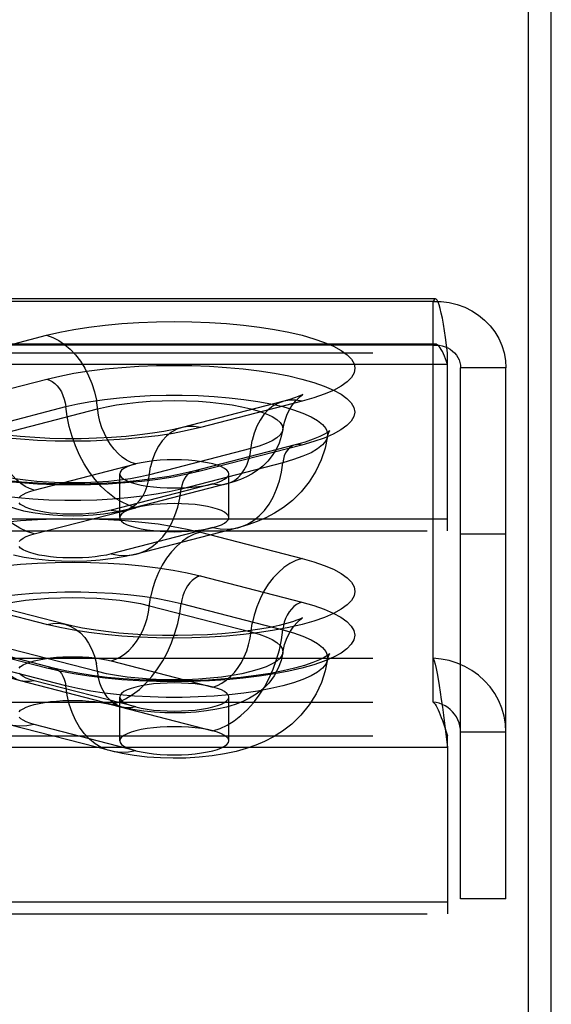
# Model space of a CAD drawing. Header units: inches. Extents: x 0 to 243, y 0 to 157.
# Tile 225 of 256: x 103.22 to 104.44, y 114.16 to 116.42. Entities that reach past the tile are written whole.
import ezdxf

# ---------------------------------------------------------------- set-up
doc = ezdxf.new("R2010")
doc.units = ezdxf.units.IN
doc.header["$LTSCALE"] = 13.357143
doc.header["$MEASUREMENT"] = 0
doc.linetypes.add('HIDDEN', pattern=[0.2, 0.1, -0.1])
doc.layers.get('0').update_dxf_attribs({"linetype": 'CONTINUOUS'})
doc.layers.add('DEFAULT_2', color=8, linetype='HIDDEN')

msp = doc.modelspace()

# ---------------------------------------------------------------- linework, layer by layer
at = {"color": 7, "linetype": 'Continuous'}
msp.add_line((104.3865, 112.9836), (104.3865, 117.8356), dxfattribs=at)
at = {"color": 3, "linetype": 'Continuous'}
msp.add_line((104.4385, 41.1754), (104.4385, 117.7051), dxfattribs=at)
at = {"layer": 'DEFAULT_2', "color": 8, "linetype": 'HIDDEN'}
for p, q in [((104.173, 115.7767), (100.022, 115.7767)), ((104.1675, 115.771), (100.022, 115.771)), ((104.1675, 114.9516), (104.1675, 115.771)), ((103.0483, 115.6329), (103.2812, 115.6932)), ((104.173, 115.6727), (100.022, 115.6727)), ((104.1675, 115.6706), (100.022, 115.6706)), ((100.022, 115.653), (104.2005, 115.653)), ((104.2005, 115.244), (104.2005, 115.653)), ((104.2005, 115.626), (100.022, 115.626)), ((104.2305, 114.3998), (104.2305, 115.6183)), ((104.3345, 115.6183), (104.2305, 115.6183)), ((104.3345, 114.3998), (104.3345, 115.6183)), ((103.0486, 115.5324), (103.2815, 115.5927)), ((103.825, 115.542), (103.5921, 115.4817)), ((103.8669, 115.5417), (103.6339, 115.4814)), ((103.0923, 115.4691), (103.3253, 115.5294)), ((103.1652, 115.464), (103.3981, 115.5243)), ((103.8509, 115.4414), (103.6179, 115.3811)), ((103.8665, 115.4413), (103.6336, 115.381)), ((103.7499, 115.4333), (103.517, 115.373)), ((103.2527, 115.3376), (103.4856, 115.3979)), ((103.8228, 115.4006), (103.5898, 115.3403)), ((103.449, 115.2746), (103.449, 115.375)), ((103.699, 115.2746), (103.699, 115.375)), ((103.6624, 115.3521), (103.4295, 115.2918)), ((103.6937, 115.3519), (103.4608, 115.2916)), ((103.2527, 115.2371), (103.4856, 115.2974)), ((104.2005, 115.2709), (100.147, 115.2709)), ((100.147, 115.244), (104.2005, 115.244)), ((103.6624, 115.2517), (103.4295, 115.1914)), ((103.7198, 115.2512), (103.4868, 115.1909)), ((103.6339, 115.2413), (103.8669, 115.181)), ((104.3345, 115.2363), (104.2305, 115.2363)), ((103.6336, 115.1408), (103.8665, 115.0805)), ((103.2812, 115.0294), (103.0483, 115.0897)), ((103.3231, 115.0298), (103.0901, 115.0901)), ((103.517, 115.0724), (103.7499, 115.0121)), ((103.5898, 115.0775), (103.8228, 115.0172)), ((103.2815, 114.9291), (103.0486, 114.9894)), ((103.2972, 114.9292), (103.0642, 114.9895)), ((103.3981, 114.921), (103.1652, 114.9813)), ((100.022, 114.9516), (104.1675, 114.9516)), ((103.3253, 114.8884), (103.0923, 114.9487)), ((103.4295, 114.9459), (103.6624, 114.8857)), ((104.1675, 114.8512), (104.1675, 114.9516)), ((103.4543, 114.8396), (103.2214, 114.8999)), ((103.4856, 114.8399), (103.2527, 114.9002)), ((103.449, 114.7623), (103.449, 114.8628)), ((103.699, 114.7623), (103.699, 114.8628)), ((100.022, 114.8512), (104.1675, 114.8512)), ((103.4295, 114.8455), (103.6624, 114.7852)), ((104.191, 114.8214), (104.2005, 114.7471)), ((103.4283, 114.7389), (103.1953, 114.7992)), ((103.4856, 114.7394), (103.2527, 114.7997)), ((104.191, 114.802), (104.2005, 114.774)), ((100.022, 114.774), (104.2005, 114.774)), ((104.2005, 114.7471), (104.2005, 114.774)), ((104.3345, 114.7818), (104.2305, 114.7818)), ((104.2005, 114.7471), (100.022, 114.7471)), ((104.2005, 114.7471), (104.2005, 114.3651)), ((104.2005, 114.392), (100.147, 114.392)), ((104.3345, 114.3998), (104.2305, 114.3998)), ((100.147, 114.3651), (104.2005, 114.3651))]:
    msp.add_line(p, q, dxfattribs=at)
for points in [[(104.173, 115.7767), (104.1722, 115.7766), (104.1698, 115.7749), (104.1675, 115.771)], [(104.1675, 115.771), (104.1862, 115.7706), (104.2046, 115.7682), (104.2226, 115.7638), (104.2399, 115.7575), (104.2563, 115.7494), (104.2716, 115.7395), (104.2856, 115.7281), (104.298, 115.7152), (104.3089, 115.7011), (104.3179, 115.6858), (104.3251, 115.6697), (104.3303, 115.653), (104.3334, 115.6357), (104.3345, 115.6183)], [(104.2005, 115.653), (104.1981, 115.6708), (104.1958, 115.6878), (104.1934, 115.7038), (104.191, 115.7187), (104.1887, 115.7322), (104.1863, 115.7441), (104.184, 115.7544), (104.1816, 115.7628), (104.1793, 115.7693), (104.1769, 115.7738), (104.1745, 115.7763), (104.173, 115.7767)], [(103.2812, 115.6932), (103.3112, 115.7003), (103.3435, 115.7065), (103.3784, 115.7119), (103.4152, 115.7164), (103.4534, 115.72), (103.4929, 115.7226), (103.5331, 115.7241), (103.5737, 115.7246), (103.6144, 115.7241), (103.6546, 115.7226), (103.6941, 115.72), (103.7324, 115.7165), (103.7691, 115.712), (103.804, 115.7066), (103.8367, 115.7003), (103.8669, 115.6932), (103.8942, 115.6854), (103.9184, 115.677), (103.9393, 115.668), (103.9567, 115.6584), (103.9703, 115.6485), (103.9802, 115.6383), (103.9862, 115.6279), (103.9881, 115.6174), (103.9861, 115.6069), (103.9801, 115.5964), (103.9702, 115.5862), (103.9565, 115.5763), (103.939, 115.5668), (103.918, 115.5578), (103.894, 115.5494), (103.8669, 115.5417)], [(103.2812, 115.6932), (103.2953, 115.6885), (103.3091, 115.6815), (103.3225, 115.6723), (103.3354, 115.6612), (103.3475, 115.6483), (103.3586, 115.6337), (103.3687, 115.6177), (103.3775, 115.6004), (103.3849, 115.5822), (103.3909, 115.5633), (103.3953, 115.5439)], [(104.173, 115.6727), (104.1722, 115.6727), (104.1698, 115.672), (104.1675, 115.6706)], [(104.1675, 115.6706), (104.1745, 115.6708), (104.1815, 115.6703), (104.1883, 115.669), (104.1948, 115.667), (104.201, 115.6643), (104.2068, 115.661), (104.212, 115.657), (104.2167, 115.6526), (104.2208, 115.6476), (104.2242, 115.6422), (104.2269, 115.6365), (104.2289, 115.6306), (104.2301, 115.6245), (104.2305, 115.6183)], [(104.2005, 115.626), (104.1981, 115.6328), (104.1958, 115.6392), (104.1934, 115.6452), (104.191, 115.6508), (104.1887, 115.6559), (104.1863, 115.6604), (104.184, 115.6643), (104.1816, 115.6675), (104.1793, 115.6699), (104.1769, 115.6716), (104.1745, 115.6726), (104.173, 115.6727)], [(103.2815, 115.5927), (103.3115, 115.5997), (103.3438, 115.6059), (103.3786, 115.6114), (103.4153, 115.6159), (103.4536, 115.6194), (103.493, 115.622), (103.5331, 115.6235), (103.5737, 115.6241), (103.6143, 115.6236), (103.6545, 115.622), (103.6939, 115.6195), (103.7322, 115.6159), (103.7689, 115.6114), (103.8038, 115.606), (103.8364, 115.5998), (103.8665, 115.5927), (103.8938, 115.5849), (103.918, 115.5765), (103.9389, 115.5674), (103.9563, 115.5579), (103.9699, 115.548), (103.9798, 115.5378), (103.9857, 115.5274), (103.9877, 115.5169), (103.9857, 115.5064), (103.9797, 115.496), (103.9698, 115.4858), (103.9561, 115.4759), (103.9386, 115.4664), (103.9177, 115.4574), (103.8937, 115.449), (103.8665, 115.4413)], [(103.2815, 115.5927), (103.2878, 115.5905), (103.294, 115.587), (103.2999, 115.5825), (103.3055, 115.5769), (103.3105, 115.5704), (103.315, 115.5631), (103.3188, 115.5552), (103.3218, 115.5468), (103.324, 115.5382), (103.3253, 115.5294)], [(103.3253, 115.5294), (103.3527, 115.5358), (103.3824, 115.5414), (103.4143, 115.5461), (103.448, 115.55), (103.483, 115.553), (103.519, 115.5549), (103.5556, 115.5559), (103.5924, 115.5559), (103.6291, 115.5549), (103.6651, 115.553), (103.7001, 115.55), (103.7337, 115.5461), (103.7656, 115.5414), (103.7954, 115.5358), (103.8228, 115.5294), (103.8474, 115.5223), (103.8691, 115.5146), (103.8875, 115.5063), (103.9024, 115.4976), (103.9138, 115.4886), (103.9215, 115.4793), (103.9253, 115.4698), (103.9256, 115.4616)], [(103.8226, 115.4763), (103.8264, 115.4941), (103.8319, 115.5096), (103.8385, 115.523), (103.8454, 115.5338), (103.8519, 115.5421), (103.8577, 115.5483), (103.8624, 115.5525), (103.8658, 115.5552), (103.8677, 115.5565)], [(103.8677, 115.5565), (103.8679, 115.5566), (103.8684, 115.5569), (103.867, 115.5562), (103.8636, 115.5546), (103.8579, 115.5523), (103.8497, 115.5493), (103.8388, 115.5458), (103.825, 115.542)], [(103.4856, 115.3979), (103.4751, 115.4015), (103.4648, 115.4067), (103.4547, 115.4135), (103.4451, 115.4218), (103.436, 115.4315), (103.4277, 115.4424), (103.4202, 115.4545), (103.4136, 115.4674), (103.408, 115.481), (103.4035, 115.4952), (103.4002, 115.5097), (103.3953, 115.5439)], [(103.3981, 115.5243), (103.4189, 115.5291), (103.4417, 115.5333), (103.4661, 115.5368), (103.4919, 115.5396), (103.5187, 115.5416), (103.5462, 115.5428), (103.574, 115.5432), (103.6019, 115.5428), (103.6294, 115.5416), (103.6562, 115.5396), (103.682, 115.5368), (103.7064, 115.5333), (103.7291, 115.5291), (103.7499, 115.5243), (103.7685, 115.5189), (103.7847, 115.513), (103.7982, 115.5067), (103.8088, 115.5001), (103.8166, 115.4931), (103.8212, 115.486), (103.8228, 115.4788), (103.8226, 115.4763)], [(103.825, 115.542), (103.8127, 115.5377), (103.8006, 115.531), (103.7894, 115.5222), (103.7794, 115.5114), (103.7706, 115.4987), (103.7631, 115.4843), (103.7572, 115.4685), (103.7527, 115.4514)], [(103.8669, 115.5417), (103.8528, 115.5442), (103.839, 115.5443), (103.825, 115.542)], [(103.4856, 115.2974), (103.4691, 115.3029), (103.4528, 115.3105), (103.4368, 115.3204), (103.4213, 115.3323), (103.4064, 115.3462), (103.3924, 115.3619), (103.3794, 115.3792), (103.3675, 115.398), (103.3568, 115.418), (103.3475, 115.4391), (103.3396, 115.461), (103.3332, 115.4835), (103.3284, 115.5064), (103.3253, 115.5294)], [(103.5921, 115.4817), (103.5727, 115.4771), (103.55, 115.4726), (103.5239, 115.4683), (103.495, 115.4644), (103.4637, 115.4611), (103.4304, 115.4585), (103.3958, 115.4567), (103.3603, 115.4558), (103.3244, 115.4558), (103.2889, 115.4566), (103.2541, 115.4584), (103.2206, 115.4609), (103.189, 115.4642), (103.1599, 115.468), (103.1335, 115.4723), (103.1106, 115.4769), (103.0916, 115.4814), (103.0762, 115.4856), (103.0643, 115.4894), (103.0557, 115.4926), (103.0515, 115.4943)], [(103.2527, 115.2371), (103.2362, 115.2426), (103.2198, 115.2503), (103.2038, 115.2601), (103.1883, 115.272), (103.1735, 115.2859), (103.1595, 115.3016), (103.1464, 115.3189), (103.1345, 115.3377), (103.1238, 115.3577), (103.1145, 115.3788), (103.1066, 115.4007), (103.1002, 115.4232), (103.0955, 115.4461), (103.0923, 115.4691)], [(103.2527, 115.3376), (103.2422, 115.3412), (103.2318, 115.3464), (103.2218, 115.3532), (103.2121, 115.3615), (103.2031, 115.3712), (103.1947, 115.3822), (103.1872, 115.3942), (103.1806, 115.4071), (103.1751, 115.4207), (103.1706, 115.4349), (103.1673, 115.4494), (103.1624, 115.4836)], [(103.6339, 115.4814), (103.6039, 115.4743), (103.5716, 115.4681), (103.5367, 115.4627), (103.4999, 115.4582), (103.4617, 115.4546), (103.4222, 115.4521), (103.382, 115.4505), (103.3414, 115.45), (103.3008, 115.4505), (103.2605, 115.452), (103.2211, 115.4546), (103.1827, 115.4581)], [(103.5921, 115.4817), (103.5797, 115.4774), (103.5676, 115.4707), (103.5565, 115.4619), (103.5464, 115.4511), (103.5376, 115.4384), (103.5302, 115.424), (103.5242, 115.4082), (103.5198, 115.3911)], [(103.6339, 115.4814), (103.6199, 115.4839), (103.606, 115.484), (103.5921, 115.4817)], [(103.8226, 115.4763), (103.8194, 115.4608), (103.8143, 115.4457), (103.8074, 115.431), (103.7987, 115.4172), (103.7883, 115.4043), (103.7767, 115.3929), (103.7647, 115.3834), (103.7522, 115.3752), (103.7393, 115.3682), (103.7255, 115.3621), (103.7103, 115.3567), (103.6937, 115.3519)], [(103.8226, 115.4763), (103.8212, 115.4716), (103.8166, 115.4645), (103.8088, 115.4575), (103.7982, 115.4509), (103.7847, 115.4445), (103.7685, 115.4387), (103.7499, 115.4333)], [(103.9304, 115.474), (103.9293, 115.4731), (103.9255, 115.4702), (103.9184, 115.4659), (103.9075, 115.4605), (103.8926, 115.4544), (103.8739, 115.448), (103.8509, 115.4414)], [(103.9256, 115.4616), (103.9275, 115.4688), (103.9289, 115.4719)], [(103.9289, 115.4719), (103.9296, 115.4729), (103.9305, 115.4742), (103.9304, 115.474)], [(103.6937, 115.3519), (103.703, 115.3551), (103.712, 115.3601), (103.7204, 115.3667), (103.7279, 115.3748), (103.7345, 115.3843), (103.7401, 115.3951), (103.7445, 115.4069), (103.7478, 115.4197), (103.7527, 115.4514)], [(103.9256, 115.4616), (103.9199, 115.4341), (103.9109, 115.4071), (103.8986, 115.3811), (103.8832, 115.3566), (103.8648, 115.3339), (103.8447, 115.3142), (103.8243, 115.2981), (103.8039, 115.2849), (103.7842, 115.2744), (103.7642, 115.2656), (103.7426, 115.2578), (103.7198, 115.2512)], [(103.9256, 115.4616), (103.9253, 115.4603), (103.9215, 115.4508), (103.9138, 115.4415), (103.9024, 115.4324), (103.8875, 115.4237), (103.8691, 115.4154), (103.8474, 115.4077), (103.8228, 115.4006)], [(103.8509, 115.4414), (103.8481, 115.4406), (103.8426, 115.4379), (103.8375, 115.434), (103.8331, 115.429), (103.8293, 115.4231), (103.8263, 115.4163), (103.8241, 115.4087), (103.8228, 115.4006)], [(103.8665, 115.4413), (103.8602, 115.4423), (103.8541, 115.4421), (103.8509, 115.4414)], [(103.5898, 115.3403), (103.5625, 115.334), (103.5327, 115.3284), (103.5008, 115.3236), (103.4671, 115.3197), (103.4321, 115.3168), (103.3961, 115.3148), (103.3595, 115.3138), (103.3227, 115.3138), (103.286, 115.3148), (103.25, 115.3168), (103.215, 115.3197), (103.1814, 115.3236), (103.1495, 115.3284), (103.1197, 115.334), (103.0923, 115.3403), (103.0677, 115.3474), (103.0461, 115.3551), (103.0276, 115.3634), (103.0127, 115.3721), (103.0013, 115.3812), (102.9936, 115.3905), (102.9898, 115.4), (102.9895, 115.4013)], [(103.6179, 115.3811), (103.5914, 115.3749), (103.5619, 115.3692), (103.5295, 115.3641), (103.4946, 115.3598), (103.4579, 115.3563), (103.4197, 115.3538), (103.3805, 115.3523), (103.3409, 115.3518), (103.3012, 115.3523), (103.2621, 115.3538), (103.2239, 115.3563), (103.1871, 115.3598), (103.1523, 115.3642), (103.1198, 115.3693), (103.0902, 115.375), (103.0638, 115.3813), (103.0409, 115.3878), (103.022, 115.3942), (103.0073, 115.4003), (102.9965, 115.4057), (102.9931, 115.4077)], [(103.517, 115.373), (103.4962, 115.3682), (103.4734, 115.364), (103.449, 115.3605), (103.4232, 115.3577), (103.3964, 115.3557), (103.3689, 115.3545), (103.3411, 115.3541), (103.3132, 115.3545), (103.2857, 115.3557), (103.2589, 115.3577), (103.2331, 115.3605), (103.2087, 115.364), (103.186, 115.3682), (103.1652, 115.373), (103.1466, 115.3784), (103.1304, 115.3842), (103.117, 115.3906), (103.1063, 115.3972), (103.0986, 115.4042), (103.0939, 115.4113), (103.0925, 115.4161)], [(103.4608, 115.2916), (103.4363, 115.2862), (103.4119, 115.2824), (103.3883, 115.28), (103.365, 115.2786), (103.3418, 115.2781), (103.3188, 115.2785), (103.2952, 115.2799), (103.2721, 115.2822), (103.2497, 115.2855), (103.2289, 115.2897), (103.2105, 115.2946), (103.1939, 115.3002), (103.1789, 115.3065), (103.165, 115.3137), (103.152, 115.3219), (103.1398, 115.3315), (103.1279, 115.3429), (103.1173, 115.3557), (103.1085, 115.3694), (103.1013, 115.3841), (103.096, 115.3997), (103.0925, 115.4161)], [(103.4856, 115.3979), (103.4748, 115.3947), (103.4658, 115.3912), (103.4586, 115.3874), (103.4533, 115.3834), (103.4501, 115.3792), (103.449, 115.375)], [(103.574, 115.4074), (103.5577, 115.4071), (103.5417, 115.4063), (103.5262, 115.4049), (103.5115, 115.403), (103.4979, 115.4007), (103.4856, 115.3979)], [(103.699, 115.375), (103.698, 115.3792), (103.6948, 115.3834), (103.6895, 115.3874), (103.6823, 115.3912), (103.6732, 115.3947), (103.6624, 115.3979), (103.6501, 115.4007), (103.6365, 115.403), (103.6219, 115.4049), (103.6064, 115.4063), (103.5903, 115.4071), (103.574, 115.4074)], [(103.7198, 115.2512), (103.7268, 115.2532), (103.7416, 115.2595), (103.7556, 115.2679), (103.7687, 115.2784), (103.7806, 115.2911), (103.7913, 115.3056), (103.8006, 115.3218), (103.8085, 115.3396), (103.8149, 115.3588), (103.8196, 115.3792), (103.8228, 115.4006)], [(103.6336, 115.381), (103.6036, 115.374), (103.5714, 115.3678), (103.5365, 115.3624), (103.4998, 115.3578), (103.4615, 115.3543), (103.4222, 115.3517), (103.382, 115.3502), (103.3414, 115.3496), (103.3008, 115.3502), (103.2606, 115.3517), (103.2212, 115.3542), (103.1829, 115.3578)], [(103.449, 115.375), (103.4501, 115.3708), (103.4533, 115.3666), (103.4586, 115.3626), (103.4658, 115.3588), (103.4749, 115.3553), (103.4856, 115.3521), (103.4979, 115.3493), (103.5115, 115.347), (103.5262, 115.3451), (103.5417, 115.3438), (103.5576, 115.3429), (103.574, 115.3427)], [(103.4608, 115.2916), (103.47, 115.2948), (103.4791, 115.2998), (103.4874, 115.3064), (103.4949, 115.3145), (103.5015, 115.324), (103.5071, 115.3348), (103.5116, 115.3466), (103.5149, 115.3594), (103.5198, 115.3911)], [(103.6179, 115.3811), (103.6152, 115.3803), (103.6096, 115.3776), (103.6046, 115.3737), (103.6001, 115.3687), (103.5964, 115.3628), (103.5933, 115.356), (103.5911, 115.3484), (103.5898, 115.3403)], [(103.6336, 115.381), (103.6273, 115.382), (103.6211, 115.3818), (103.6179, 115.3811)], [(103.6624, 115.3521), (103.6732, 115.3553), (103.6823, 115.3588), (103.6895, 115.3626), (103.6948, 115.3666), (103.698, 115.3708), (103.699, 115.375)], [(103.574, 115.3427), (103.5905, 115.3429), (103.6064, 115.3438), (103.6219, 115.3451), (103.6365, 115.347), (103.65, 115.3493), (103.6624, 115.3521)], [(103.6624, 115.3521), (103.6729, 115.3503), (103.6833, 115.3501), (103.6937, 115.3519)], [(103.2182, 115.3206), (103.2218, 115.3244), (103.2272, 115.328), (103.2342, 115.3315), (103.2427, 115.3347), (103.2527, 115.3376)], [(103.4868, 115.1909), (103.4939, 115.193), (103.5087, 115.1992), (103.5227, 115.2076), (103.5357, 115.2182), (103.5476, 115.2308), (103.5583, 115.2453), (103.5677, 115.2615), (103.5755, 115.2793), (103.5819, 115.2985), (103.5867, 115.319), (103.5898, 115.3403)], [(103.4295, 115.2918), (103.4182, 115.2892), (103.4059, 115.287), (103.3925, 115.2852), (103.3784, 115.2838), (103.3637, 115.2829), (103.3487, 115.2824), (103.3336, 115.2824), (103.3186, 115.2829), (103.3039, 115.2838), (103.2898, 115.2852), (103.2764, 115.287), (103.264, 115.2892), (103.2527, 115.2918), (103.2427, 115.2948), (103.2341, 115.298), (103.2271, 115.3014), (103.2217, 115.3051), (103.2181, 115.3089)], [(103.574, 115.3069), (103.5577, 115.3066), (103.5417, 115.3058), (103.5262, 115.3044), (103.5115, 115.3026), (103.4979, 115.3002), (103.4856, 115.2974)], [(103.699, 115.2746), (103.698, 115.2788), (103.6948, 115.2829), (103.6895, 115.2869), (103.6823, 115.2907), (103.6732, 115.2942), (103.6624, 115.2974), (103.6501, 115.3002), (103.6365, 115.3026), (103.6219, 115.3044), (103.6064, 115.3058), (103.5903, 115.3066), (103.574, 115.3069)], [(103.4295, 115.2918), (103.44, 115.29), (103.4503, 115.2898), (103.4608, 115.2916)], [(103.4856, 115.2974), (103.4748, 115.2942), (103.4658, 115.2907), (103.4586, 115.2869), (103.4533, 115.2829), (103.4501, 115.2788), (103.449, 115.2746)], [(103.1827, 115.2645), (103.2211, 115.2681), (103.2605, 115.2706), (103.3008, 115.2722), (103.3414, 115.2727), (103.382, 115.2722), (103.4222, 115.2706), (103.4617, 115.268), (103.4999, 115.2645), (103.5367, 115.26), (103.5716, 115.2546), (103.6039, 115.2483), (103.6339, 115.2413)], [(103.449, 115.2746), (103.4501, 115.2703), (103.4533, 115.2662), (103.4586, 115.2622), (103.4658, 115.2584), (103.4749, 115.2549), (103.4856, 115.2517), (103.4979, 115.2489), (103.5115, 115.2465), (103.5262, 115.2447), (103.5417, 115.2433), (103.5576, 115.2425), (103.574, 115.2422)], [(103.6624, 115.2517), (103.6732, 115.2549), (103.6823, 115.2584), (103.6895, 115.2622), (103.6948, 115.2662), (103.698, 115.2703), (103.699, 115.2746)], [(103.2182, 115.2201), (103.2218, 115.2239), (103.2272, 115.2276), (103.2342, 115.231), (103.2427, 115.2342), (103.2527, 115.2371)], [(103.6339, 115.2413), (103.6199, 115.2365), (103.606, 115.2295), (103.5926, 115.2204), (103.5797, 115.2093), (103.5676, 115.1964), (103.5565, 115.1818), (103.5464, 115.1657), (103.5376, 115.1485), (103.5302, 115.1302), (103.5242, 115.1113), (103.5198, 115.0919)], [(103.574, 115.2422), (103.5905, 115.2425), (103.6064, 115.2433), (103.6219, 115.2447), (103.6365, 115.2465), (103.65, 115.2489), (103.6624, 115.2517)], [(103.6624, 115.2517), (103.6789, 115.2486), (103.6953, 115.2478), (103.7113, 115.2493), (103.7198, 115.2512)], [(103.4295, 115.1914), (103.4182, 115.1888), (103.4059, 115.1866), (103.3925, 115.1848), (103.3784, 115.1834), (103.3637, 115.1824), (103.3487, 115.182), (103.3336, 115.182), (103.3186, 115.1824), (103.3039, 115.1834), (103.2898, 115.1848), (103.2764, 115.1866), (103.264, 115.1888), (103.2527, 115.1914), (103.2427, 115.1943), (103.2341, 115.1975), (103.2271, 115.201), (103.2217, 115.2046), (103.2181, 115.2084)], [(103.4295, 115.1914), (103.446, 115.1883), (103.4624, 115.1875), (103.4784, 115.1891), (103.4868, 115.1909)], [(103.1829, 115.164), (103.2212, 115.1675), (103.2606, 115.1701), (103.3008, 115.1716), (103.3414, 115.1721), (103.382, 115.1716), (103.4222, 115.17), (103.4615, 115.1675), (103.4998, 115.1639), (103.5365, 115.1594), (103.5714, 115.154), (103.6036, 115.1478), (103.6336, 115.1408)], [(103.4868, 115.1909), (103.461, 115.185), (103.4337, 115.1804), (103.4039, 115.1769), (103.3734, 115.1748), (103.3442, 115.1741), (103.3153, 115.1746), (103.2853, 115.1763), (103.2564, 115.1793), (103.2296, 115.1834), (103.205, 115.1885)], [(103.8669, 115.181), (103.894, 115.1732), (103.918, 115.1649), (103.939, 115.1559), (103.9565, 115.1463), (103.9702, 115.1364), (103.9801, 115.1262), (103.9861, 115.1158), (103.9881, 115.1053), (103.9862, 115.0948), (103.9802, 115.0844), (103.9703, 115.0742), (103.9567, 115.0642), (103.9393, 115.0547), (103.9184, 115.0457), (103.8942, 115.0372), (103.8669, 115.0294), (103.8367, 115.0224), (103.804, 115.0161), (103.7691, 115.0107), (103.7324, 115.0062), (103.6941, 115.0026), (103.6546, 115.0001), (103.6144, 114.9986), (103.5737, 114.998), (103.5331, 114.9986), (103.4929, 115.0001), (103.4534, 115.0027), (103.4152, 115.0062), (103.3784, 115.0108), (103.3435, 115.0162), (103.3112, 115.0224), (103.2812, 115.0294)], [(103.8669, 115.181), (103.8528, 115.1762), (103.839, 115.1692), (103.8255, 115.1601), (103.8127, 115.149), (103.8006, 115.1361), (103.7894, 115.1215), (103.7794, 115.1054), (103.7706, 115.0882), (103.7631, 115.07), (103.7572, 115.051), (103.7527, 115.0316)], [(103.6336, 115.1408), (103.6273, 115.1385), (103.6211, 115.1351), (103.6152, 115.1305), (103.6096, 115.1249), (103.6046, 115.1184), (103.6001, 115.1112), (103.5964, 115.1033), (103.5933, 115.0949), (103.5911, 115.0862), (103.5898, 115.0775)], [(102.9895, 115.0097), (102.9898, 115.0178), (102.9936, 115.0273), (103.0013, 115.0366), (103.0127, 115.0457), (103.0276, 115.0544), (103.0461, 115.0627), (103.0677, 115.0704), (103.0923, 115.0775), (103.1197, 115.0838), (103.1495, 115.0894), (103.1814, 115.0942), (103.215, 115.0981), (103.25, 115.101), (103.286, 115.103), (103.3227, 115.104), (103.3595, 115.104), (103.3961, 115.103), (103.4321, 115.101), (103.4671, 115.0981), (103.5008, 115.0942), (103.5327, 115.0894), (103.5625, 115.0838), (103.5898, 115.0775)], [(103.0925, 115.0244), (103.0923, 115.0269), (103.0939, 115.0341), (103.0986, 115.0412), (103.1063, 115.0481), (103.117, 115.0548), (103.1304, 115.0611), (103.1466, 115.067), (103.1652, 115.0724), (103.186, 115.0772), (103.2087, 115.0814), (103.2331, 115.0849), (103.2589, 115.0876), (103.2857, 115.0896), (103.3132, 115.0908), (103.3411, 115.0912), (103.3689, 115.0908), (103.3964, 115.0896), (103.4232, 115.0876), (103.449, 115.0849), (103.4734, 115.0814), (103.4962, 115.0772), (103.517, 115.0724)], [(103.8665, 115.0805), (103.8937, 115.0727), (103.9177, 115.0644), (103.9386, 115.0554), (103.9561, 115.0458), (103.9698, 115.0359), (103.9797, 115.0258), (103.9857, 115.0153), (103.9877, 115.0048), (103.9857, 114.9943), (103.9798, 114.9839), (103.9699, 114.9737), (103.9563, 114.9638), (103.9389, 114.9543), (103.918, 114.9453), (103.8938, 114.9369), (103.8665, 114.9291), (103.8364, 114.922), (103.8038, 114.9157), (103.7689, 114.9103), (103.7322, 114.9058), (103.6939, 114.9023), (103.6545, 114.8997), (103.6143, 114.8982), (103.5737, 114.8977), (103.5331, 114.8982), (103.493, 114.8998), (103.4536, 114.9023), (103.4153, 114.9059), (103.3786, 114.9104), (103.3438, 114.9158), (103.3115, 114.922), (103.2815, 114.9291)], [(103.4295, 114.9459), (103.44, 114.9495), (103.4503, 114.9548), (103.4604, 114.9616), (103.47, 114.9699), (103.4791, 114.9796), (103.4874, 114.9905), (103.4949, 115.0025), (103.5015, 115.0154), (103.5071, 115.0291), (103.5116, 115.0432), (103.5149, 115.0577), (103.5198, 115.0919)], [(103.8665, 115.0805), (103.8602, 115.0782), (103.8541, 115.0748), (103.8481, 115.0702), (103.8426, 115.0646), (103.8375, 115.0582), (103.8331, 115.0509), (103.8293, 115.043), (103.8263, 115.0346), (103.8241, 115.0259), (103.8228, 115.0172)], [(103.4295, 114.8455), (103.446, 114.8509), (103.4624, 114.8586), (103.4784, 114.8685), (103.4939, 114.8804), (103.5087, 114.8943), (103.5227, 114.9099), (103.5357, 114.9273), (103.5476, 114.946), (103.5583, 114.9661), (103.5677, 114.9871), (103.5755, 115.0091), (103.5819, 115.0316), (103.5867, 115.0544), (103.5898, 115.0775)], [(103.867, 115.0438), (103.8679, 115.0444), (103.8683, 115.0447), (103.8665, 115.0437), (103.8622, 115.0418), (103.855, 115.039), (103.8448, 115.0355), (103.8313, 115.0315), (103.8143, 115.0271), (103.7938, 115.0227), (103.77, 115.0184), (103.7433, 115.0144), (103.7141, 115.0109), (103.6829, 115.008), (103.6501, 115.0058), (103.6161, 115.0044), (103.5815, 115.0038), (103.5468, 115.004), (103.5125, 115.0051), (103.4791, 115.0069), (103.447, 115.0096), (103.4168, 115.0128), (103.3889, 115.0167), (103.3638, 115.0209), (103.3419, 115.0253), (103.3231, 115.0298)], [(103.8226, 114.9641), (103.8267, 114.983), (103.8329, 114.9996), (103.8404, 115.014), (103.8484, 115.0255), (103.8554, 115.0337), (103.8613, 115.0393), (103.8655, 115.0427), (103.867, 115.0438)], [(103.2214, 114.8999), (103.2045, 114.9048), (103.1892, 114.9104), (103.1753, 114.9166), (103.1622, 114.9237), (103.1498, 114.9319), (103.1379, 114.9414), (103.1265, 114.9527), (103.1163, 114.9654), (103.1078, 114.979), (103.1009, 114.9934), (103.0958, 115.0086), (103.0925, 115.0244)], [(103.2812, 115.0294), (103.2953, 115.0319), (103.3091, 115.0321), (103.3231, 115.0298)], [(103.3231, 115.0298), (103.3354, 115.0255), (103.3475, 115.0188), (103.3586, 115.01), (103.3687, 114.9991), (103.3775, 114.9864), (103.3849, 114.9721), (103.3909, 114.9562), (103.3953, 114.9391)], [(103.6624, 114.8857), (103.6729, 114.8892), (103.6833, 114.8945), (103.6933, 114.9013), (103.703, 114.9096), (103.712, 114.9193), (103.7204, 114.9302), (103.7279, 114.9422), (103.7345, 114.9551), (103.7401, 114.9688), (103.7445, 114.9829), (103.7478, 114.9975), (103.7527, 115.0316)], [(103.6624, 114.7852), (103.6789, 114.7906), (103.6953, 114.7983), (103.7113, 114.8082), (103.7268, 114.8201), (103.7416, 114.834), (103.7556, 114.8497), (103.7687, 114.867), (103.7806, 114.8857), (103.7913, 114.9058), (103.8006, 114.9268), (103.8085, 114.9488), (103.8149, 114.9713), (103.8196, 114.9942), (103.8228, 115.0172)], [(103.7499, 115.0121), (103.7685, 115.0067), (103.7847, 115.0008), (103.7982, 114.9945), (103.8088, 114.9878), (103.8166, 114.9809), (103.8212, 114.9738), (103.8228, 114.9666), (103.8226, 114.9641)], [(103.8228, 115.0172), (103.8474, 115.0101), (103.8691, 115.0024), (103.8875, 114.9941), (103.9024, 114.9854), (103.9138, 114.9763), (103.9215, 114.967), (103.9253, 114.9575), (103.9256, 114.9494)], [(103.2214, 114.8999), (103.2121, 114.9032), (103.2031, 114.9082), (103.1947, 114.9148), (103.1872, 114.9229), (103.1806, 114.9324), (103.1751, 114.9431), (103.1706, 114.955), (103.1673, 114.9678), (103.1624, 114.9994)], [(103.2181, 114.9289), (103.2217, 114.9327), (103.2271, 114.9363), (103.2341, 114.9398), (103.2427, 114.943), (103.2527, 114.9459), (103.264, 114.9485), (103.2764, 114.9508), (103.2898, 114.9526), (103.3039, 114.954), (103.3186, 114.9549), (103.3336, 114.9554), (103.3487, 114.9554), (103.3637, 114.9549), (103.3784, 114.9539), (103.3925, 114.9526), (103.4059, 114.9507), (103.4182, 114.9485), (103.4295, 114.9459)], [(103.9294, 114.9604), (103.9296, 114.9608), (103.9305, 114.9619), (103.9292, 114.9608), (103.9252, 114.9578), (103.918, 114.9534), (103.9069, 114.948), (103.8919, 114.9419), (103.8729, 114.9354), (103.85, 114.929), (103.8236, 114.9228), (103.794, 114.9171), (103.7616, 114.912), (103.7269, 114.9077), (103.6902, 114.9043), (103.6521, 114.9018), (103.6131, 114.9003), (103.5735, 114.8998), (103.534, 114.9004), (103.495, 114.9019), (103.4569, 114.9044), (103.4203, 114.9079), (103.3855, 114.9122), (103.3531, 114.9173), (103.3236, 114.923), (103.2972, 114.9292)], [(103.9256, 114.9494), (103.9253, 114.948), (103.9215, 114.9385), (103.9138, 114.9292), (103.9024, 114.9202), (103.8875, 114.9114), (103.8691, 114.9032), (103.8474, 114.8955), (103.8228, 114.8884), (103.7954, 114.882), (103.7656, 114.8764), (103.7337, 114.8717), (103.7001, 114.8678), (103.6651, 114.8648), (103.6291, 114.8629), (103.5924, 114.8619), (103.5556, 114.8619), (103.519, 114.8629), (103.483, 114.8648), (103.448, 114.8678), (103.4143, 114.8717), (103.3824, 114.8764), (103.3527, 114.882), (103.3253, 114.8884)], [(103.8226, 114.9641), (103.8212, 114.9594), (103.8166, 114.9522), (103.8088, 114.9453), (103.7982, 114.9386), (103.7847, 114.9323), (103.7685, 114.9264), (103.7499, 114.921), (103.7291, 114.9162), (103.7064, 114.912), (103.682, 114.9086), (103.6562, 114.9058), (103.6294, 114.9038), (103.6019, 114.9026), (103.574, 114.9022), (103.5462, 114.9026), (103.5187, 114.9038), (103.4919, 114.9058), (103.4661, 114.9086), (103.4417, 114.912), (103.4189, 114.9162), (103.3981, 114.921)], [(103.9256, 114.9494), (103.9202, 114.923), (103.9115, 114.8964), (103.8992, 114.87), (103.8834, 114.8447), (103.8642, 114.8211), (103.8432, 114.8007), (103.8222, 114.7844), (103.8014, 114.7713), (103.7812, 114.7608), (103.7607, 114.752), (103.7389, 114.7444), (103.7156, 114.7379), (103.6894, 114.7322), (103.6611, 114.7277), (103.6312, 114.7245), (103.6006, 114.7227), (103.5714, 114.7222), (103.5422, 114.7229), (103.5116, 114.725), (103.4818, 114.7284), (103.4543, 114.733), (103.4283, 114.7389)], [(103.8226, 114.9641), (103.8188, 114.9465), (103.8123, 114.9288), (103.8028, 114.9111), (103.7907, 114.8949), (103.7769, 114.8808), (103.7619, 114.8691), (103.7468, 114.8599), (103.731, 114.8522), (103.7134, 114.8455), (103.694, 114.8397), (103.6718, 114.8347), (103.648, 114.8309), (103.624, 114.8283), (103.5997, 114.8267), (103.5759, 114.8262), (103.5521, 114.8266), (103.5283, 114.8279), (103.5042, 114.8303), (103.4793, 114.8341), (103.4543, 114.8396)], [(103.9256, 114.9494), (103.9275, 114.9566), (103.9294, 114.9604)], [(104.3345, 114.7818), (104.3334, 114.8004), (104.3303, 114.8189), (104.3251, 114.8369), (104.3179, 114.8542), (104.3089, 114.8706), (104.298, 114.886), (104.2856, 114.9001), (104.2716, 114.9128), (104.2563, 114.9239), (104.2399, 114.9332), (104.2226, 114.9407), (104.2046, 114.9464), (104.1862, 114.95), (104.1675, 114.9516)], [(104.1675, 114.9516), (104.1698, 114.9458), (104.1722, 114.938), (104.1745, 114.9283), (104.1769, 114.9169), (104.1793, 114.9039), (104.1816, 114.8895), (104.184, 114.8738), (104.1863, 114.8571), (104.1887, 114.8395), (104.191, 114.8214)], [(103.2815, 114.9291), (103.2878, 114.9301), (103.294, 114.9298), (103.2972, 114.9292)], [(103.2972, 114.9292), (103.2999, 114.9283), (103.3055, 114.9256), (103.3105, 114.9218), (103.315, 114.9168), (103.3188, 114.9108), (103.3218, 114.904), (103.324, 114.8965), (103.3253, 114.8884)], [(103.4543, 114.8396), (103.4451, 114.8429), (103.436, 114.8479), (103.4277, 114.8545), (103.4202, 114.8626), (103.4136, 114.8721), (103.408, 114.8828), (103.4035, 114.8947), (103.4002, 114.9075), (103.3953, 114.9391)], [(103.2527, 114.9002), (103.2427, 114.9031), (103.2342, 114.9063), (103.2272, 114.9098), (103.2218, 114.9134), (103.2182, 114.9172)], [(103.2527, 114.9002), (103.2422, 114.8983), (103.2318, 114.8982), (103.2214, 114.8999)], [(103.4283, 114.7389), (103.4213, 114.741), (103.4064, 114.7472), (103.3924, 114.7556), (103.3794, 114.7662), (103.3675, 114.7788), (103.3568, 114.7933), (103.3475, 114.8096), (103.3396, 114.8274), (103.3332, 114.8466), (103.3284, 114.867), (103.3253, 114.8884)], [(103.574, 114.8951), (103.5576, 114.8948), (103.5417, 114.894), (103.5262, 114.8927), (103.5115, 114.8908), (103.4979, 114.8884), (103.4856, 114.8857), (103.4749, 114.8825), (103.4658, 114.879), (103.4586, 114.8752), (103.4533, 114.8711), (103.4501, 114.867), (103.449, 114.8628)], [(103.6624, 114.8857), (103.65, 114.8885), (103.6365, 114.8908), (103.6219, 114.8927), (103.6064, 114.894), (103.5905, 114.8948), (103.574, 114.8951)], [(103.699, 114.8628), (103.698, 114.867), (103.6948, 114.8711), (103.6895, 114.8752), (103.6823, 114.879), (103.6732, 114.8825), (103.6624, 114.8857)], [(103.2181, 114.8284), (103.2217, 114.8322), (103.2271, 114.8359), (103.2341, 114.8393), (103.2427, 114.8426), (103.2527, 114.8455), (103.264, 114.8481), (103.2764, 114.8503), (103.2898, 114.8521), (103.3039, 114.8535), (103.3186, 114.8544), (103.3336, 114.8549), (103.3487, 114.8549), (103.3637, 114.8544), (103.3784, 114.8535), (103.3925, 114.8521), (103.4059, 114.8503), (103.4182, 114.8481), (103.4295, 114.8455)], [(103.449, 114.8628), (103.4501, 114.8586), (103.4533, 114.8544), (103.4586, 114.8504), (103.4658, 114.8466), (103.4748, 114.8431), (103.4856, 114.8399)], [(103.574, 114.8304), (103.5903, 114.8307), (103.6064, 114.8315), (103.6219, 114.8329), (103.6365, 114.8348), (103.6501, 114.8371), (103.6624, 114.8399), (103.6732, 114.8431), (103.6823, 114.8466), (103.6895, 114.8504), (103.6948, 114.8544), (103.698, 114.8586), (103.699, 114.8628)], [(103.4856, 114.8399), (103.4751, 114.838), (103.4648, 114.8379), (103.4543, 114.8396)], [(103.4856, 114.8399), (103.4979, 114.8371), (103.5115, 114.8348), (103.5262, 114.8329), (103.5417, 114.8315), (103.5577, 114.8307), (103.574, 114.8304)], [(104.2305, 114.7818), (104.2301, 114.7892), (104.2289, 114.7965), (104.2269, 114.8037), (104.2242, 114.8106), (104.2208, 114.8172), (104.2167, 114.8234), (104.212, 114.8291), (104.2068, 114.8342), (104.201, 114.8388), (104.1948, 114.8427), (104.1883, 114.8459), (104.1815, 114.8484), (104.1745, 114.8502), (104.1675, 114.8512)], [(104.1675, 114.8512), (104.1698, 114.849), (104.1722, 114.846), (104.1745, 114.8424), (104.1769, 114.8381), (104.1793, 114.8332), (104.1816, 114.8277), (104.184, 114.8218), (104.1863, 114.8155), (104.1887, 114.8089), (104.191, 114.802)], [(103.2527, 114.7997), (103.2427, 114.8027), (103.2342, 114.8058), (103.2272, 114.8093), (103.2218, 114.813), (103.2182, 114.8168)], [(103.2527, 114.7997), (103.2362, 114.7966), (103.2198, 114.7958), (103.2038, 114.7974), (103.1953, 114.7992)], [(103.574, 114.7947), (103.5576, 114.7944), (103.5417, 114.7936), (103.5262, 114.7922), (103.5115, 114.7903), (103.4979, 114.788), (103.4856, 114.7852), (103.4749, 114.782), (103.4658, 114.7785), (103.4586, 114.7747), (103.4533, 114.7707), (103.4501, 114.7665), (103.449, 114.7623)], [(103.6624, 114.7852), (103.65, 114.788), (103.6365, 114.7903), (103.6219, 114.7922), (103.6064, 114.7936), (103.5905, 114.7944), (103.574, 114.7947)], [(103.699, 114.7623), (103.698, 114.7665), (103.6948, 114.7707), (103.6895, 114.7747), (103.6823, 114.7785), (103.6732, 114.782), (103.6624, 114.7852)], [(103.449, 114.7623), (103.4501, 114.7581), (103.4533, 114.7539), (103.4586, 114.7499), (103.4658, 114.7461), (103.4748, 114.7427), (103.4856, 114.7394)], [(103.574, 114.73), (103.5903, 114.7302), (103.6064, 114.7311), (103.6219, 114.7324), (103.6365, 114.7343), (103.6501, 114.7367), (103.6624, 114.7394), (103.6732, 114.7426), (103.6823, 114.7461), (103.6895, 114.7499), (103.6948, 114.7539), (103.698, 114.7581), (103.699, 114.7623)], [(103.4856, 114.7394), (103.4691, 114.7363), (103.4528, 114.7355), (103.4368, 114.7371), (103.4283, 114.7389)], [(103.4856, 114.7394), (103.4979, 114.7367), (103.5115, 114.7343), (103.5262, 114.7324), (103.5417, 114.7311), (103.5577, 114.7302), (103.574, 114.73)]]:
    msp.add_lwpolyline(points, dxfattribs=at)

doc.saveas('drawing.dxf')
